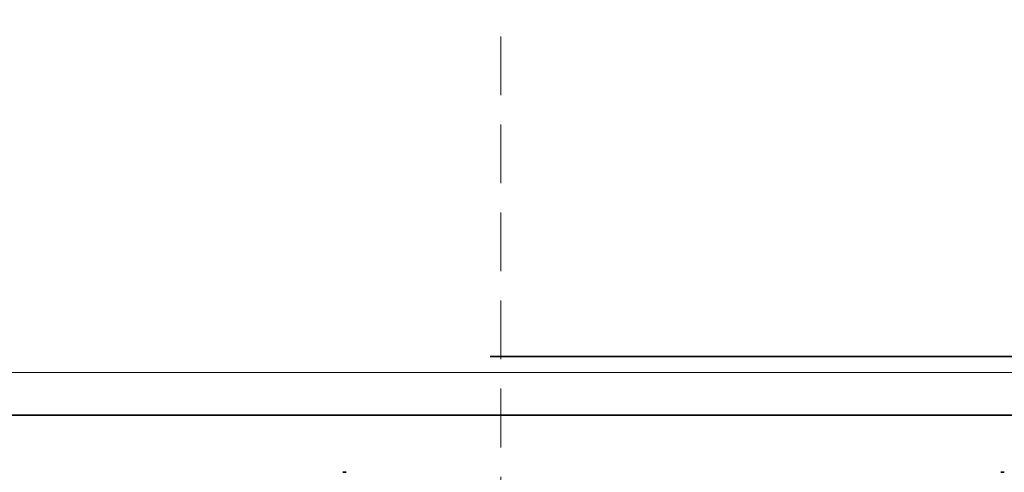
# Model space of a CAD drawing. Header units: millimetres. Extents: x -1465 to 393277, y -3788 to 454312.
# Tile 168 of 256: x 32371 to 33208, y 8099 to 8484. Entities that reach past the tile are written whole.
import ezdxf

# ---------------------------------------------------------------- set-up
doc = ezdxf.new("R2010")
doc.units = ezdxf.units.MM
doc.header["$XCLIPFRAME"] = 2
doc.linetypes.add('DASHED', pattern=[0.75, 0.5, -0.25])
doc.linetypes.add('Dashed2cust', pattern=[50, 25, -25])
for name, color, linetype in [('FLUID-N1-INS', 8, 'Continuous'), ('Konstrukcja - Siatka mod', 8, 'Continuous'), ('RIVET_32X8OBJ', 8, 'Continuous')]:
    doc.layers.add(name, color=color, linetype=linetype)
picture_1 = doc.add_image_def('image2.bmp', size_in_pixel=(2333, 386))

msp = doc.modelspace()

# ---------------------------------------------------------------- linework, layer by layer
at = {"color": 8, "linetype": 'Dashed2cust', "lineweight": 35, "ltscale": 100}
for p, q in [((35270.98, 8197.35), (29330.98, 8197.35)), ((36002.98, 8197.35), (29696.98, 8197.35))]:
    msp.add_line(p, q, dxfattribs=at)
at = {"color": 8, "linetype": 'Continuous', "lineweight": 35, "ltscale": 100}
msp.add_line((33778.98, 8147.35), (31920.98, 8147.35), dxfattribs=at)
msp.add_line((33778.98, 8147.35), (31920.98, 8147.35), dxfattribs=at)
at = {"color": 8, "linetype": 'Continuous', "lineweight": 35, "ltscale": 100, "flags": 128}
msp.add_lwpolyline([(29330.9, 8147.35), (36002.98, 8147.35), (36002.98, 7166.35), (29330.9, 7166.35)], close=True, dxfattribs=at)
at = {"layer": 'FLUID-N1-INS', "color": 8, "linetype": 'Continuous', "lineweight": 13, "ltscale": 100}
msp.add_line((32007.98, 8183.82), (33507.98, 8183.82), dxfattribs=at)
at = {"layer": 'Konstrukcja - Siatka mod', "color": 8, "linetype": 'DASHED', "lineweight": 13, "ltscale": 100}
msp.add_line((32780, 2720), (32780, 19684.84), dxfattribs=at)
at = {"layer": 'RIVET_32X8OBJ', "color": 8, "linetype": 'Continuous', "lineweight": 35, "ltscale": 100}
for p, q in [((32648.48, 8098.73), (32645.48, 8098.73)), ((33208.48, 8098.73), (33205.48, 8098.73))]:
    msp.add_line(p, q, dxfattribs=at)

# ---------------------------------------------------------------- pictures from other files: only their frames are drawn
at = {"color": 8, "lineweight": 13}
image = msp.add_image(picture_1, insert=(30400.73, 7164.06), size_in_units=(5943.45, 983.7), dxfattribs=at)
image.set_boundary_path([(-0.5, -0.5), (2332.5, 385.5)])

doc.saveas('drawing.dxf')
